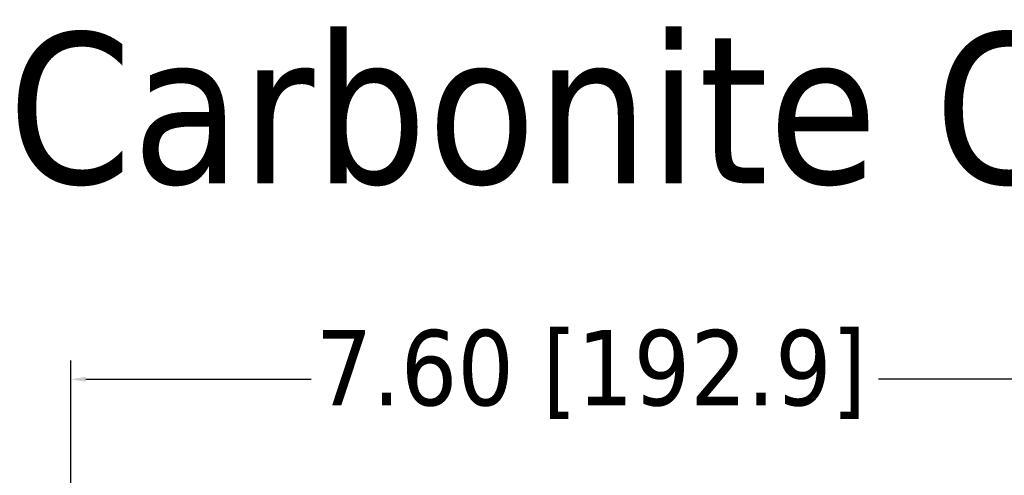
# Model space of a CAD drawing. Header units: inches. Extents: x 1.9 to 64.4, y 1.6 to 69.2.
# Tile 38 of 256: x 4.1 to 10.6, y 66.1 to 69.2. Entities that reach past the tile are written whole.
import ezdxf

# ---------------------------------------------------------------- set-up
doc = ezdxf.new("R2010")
doc.units = ezdxf.units.IN
doc.header["$MEASUREMENT"] = 0
doc.layers.add('Dimension (ANSI)', color=7, linetype='Continuous', lineweight=25)
doc.layers.add('Symbol (ANSI)', color=7, linetype='Continuous', lineweight=25)
doc.styles.add('Note Text (ANSI)', font='tahoma.ttf')
doc.dimstyles.new('Default (ANSI)', dxfattribs={"dimtxt": 0.5, "dimasz": 0.098425, "dimexe": 0.125, "dimexo": 0.0625, "dimgap": 0.031496, "dimtad": 0, "dimtih": 1, "dimtoh": 1, "dimrnd": 1e-08, "dimzin": 4, "dimdsep": 46, "dimtxsty": 'Note Text (ANSI)', "dimcen": 0.09, "dimdle": 0.393701, "dimclrd": 256, "dimclre": 256, "dimclrt": 256, "dimadec": 0, "dimazin": 1, "dimtfac": 1, "dimtofl": 0, "dimtmove": 0, "dimatfit": 3, "dimfxl": 1, "dimtolj": 1, "dimtzin": 4, "dimlwd": -1, "dimlwe": -1, "dimarcsym": 0})

# ---------------------------------------------------------------- blocks, each defined once
blk = doc.blocks.new('*D4')
at = {"layer": 'Defpoints', "color": 0}
for p in [(4.4426, 66.771), (12.0387, 64.959), (4.4426, 63.6846)]:
    blk.add_point(p, dxfattribs=at)
at = {"layer": 'Dimension (ANSI)'}
for p, q in [((4.4426, 63.7471), (4.4426, 66.896)), ((12.0387, 65.0215), (12.0387, 66.896)), ((4.541, 66.771), (6.0344, 66.771)), ((11.9402, 66.771), (9.7942, 66.771))]:
    blk.add_line(p, q, dxfattribs=at)
for points in [[(4.541, 66.7875), (4.541, 66.7546), (4.4426, 66.771)], [(11.9402, 66.7875), (11.9402, 66.7546), (12.0387, 66.771)]]:
    blk.add_solid(points, dxfattribs=at)
at = {"layer": 'Dimension (ANSI)', "insert": (6.0659, 67.0981), "char_height": 0.5, "attachment_point": 1, "style": 'Note Text (ANSI)'}
blk.add_mtext('\\A1;7.60 [192.9]', dxfattribs=at)

msp = doc.modelspace()

# ---------------------------------------------------------------- texts
at = {"layer": 'Symbol (ANSI)', "insert": (4.024, 69.0705), "char_height": 1, "width": 8.619124, "attachment_point": 1, "style": 'Note Text (ANSI)'}
msp.add_mtext('{\\fTahoma|b0|i0;\\H1.0000;Carbonite C3X}', dxfattribs=at)

# ---------------------------------------------------------------- dimensions: what is measured, and where the dimension line sits
at = {"layer": 'Dimension (ANSI)'}
dim = msp.add_linear_dim(base=(4.4426, 66.771), p1=(12.0387, 64.959), p2=(4.4426, 63.6846), angle=180, dimstyle='Default (ANSI)', override={"dimtih": 0, "dimtoh": 0, "dimdec": 2, "dimtp": 0, "dimtm": 0, "dimtdec": 2, "dimatfit": 1}, dxfattribs=at)
dim.commit()
dim.dimension.update_dxf_attribs({"geometry": '*D4', "text_midpoint": (7.9143, 66.771), "dimtype": 160})

doc.saveas('drawing.dxf')
